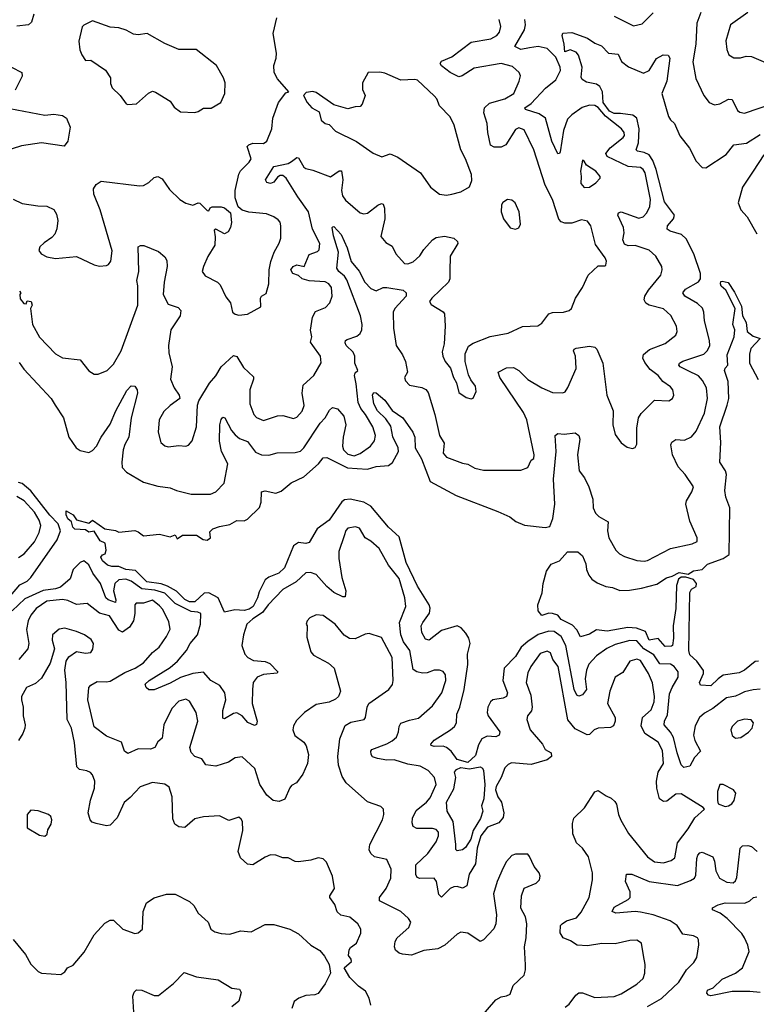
# Model space of a CAD drawing. Extents: x 2143765 to 2212931, y 878955 to 1017455.
# Tile 82 of 256: x 2152952 to 2157132, y 941439 to 947024. Entities that reach past the tile are written whole.
import ezdxf

# ---------------------------------------------------------------- set-up
doc = ezdxf.new("R2010")
doc.units = 0

msp = doc.modelspace()

# ---------------------------------------------------------------- linework, layer by layer
at = {"layer": '0CON20XD'}
for points in [[(2153031.2, 947055), (2153019.1, 947010.9), (2153002.5, 946995), (2152935, 946987.9)], [(2156325, 947044.2), (2156435, 946990), (2156485, 947000), (2156546.2, 947063.8)], [(2156817.1, 947065), (2156794.7, 947005), (2156788.4, 946885), (2156771.8, 946785), (2156789.6, 946689.6), (2156834.2, 946595), (2156865, 946554.2), (2156895, 946540.8), (2156925, 946546.7), (2156975, 946572.5), (2156995, 946570.6), (2157025, 946509.2), (2157038.8, 946498.8), (2157065, 946493.6), (2157315, 946578.2)], [(2157084.6, 947065.4), (2156985.7, 946995), (2156959.2, 946905), (2156964.5, 946854.5), (2156976, 946825), (2157005, 946806.9), (2157042.7, 946807.3), (2157075, 946816.5), (2157104.5, 946814.5), (2157225, 946764), (2157245, 946766), (2157298, 946792), (2157318.1, 946825), (2157328.5, 946885), (2157314.7, 947015.3), (2157315.5, 947035)], [(2152915, 946006.9), (2152965, 945981.1), (2153055, 945968.2), (2153105, 945965.5), (2153145, 945947.8), (2153161.1, 945921.1), (2153168.5, 945885), (2153163.2, 945836.8), (2153152.1, 945807.9), (2153135, 945788), (2153090.9, 945759.1), (2153066.2, 945735), (2153061.2, 945715), (2153073.3, 945695), (2153105, 945678.6), (2153155, 945670), (2153275, 945680), (2153375, 945632.9), (2153405, 945626), (2153445, 945628.8), (2153456.2, 945635), (2153469.2, 945655), (2153476.6, 945713.4), (2153409.2, 945945), (2153371.9, 946035), (2153370.8, 946065), (2153385, 946088.8), (2153415, 946107.5), (2153632.4, 946082.4), (2153655, 946084.4), (2153685, 946100.8), (2153715, 946129.2), (2153735, 946134.3), (2153760.9, 946120.9), (2153801.7, 946061.7), (2153861.2, 946005), (2153895, 945984), (2153935, 945972), (2153964, 945986), (2153975, 945983.8), (2154015, 945942.5), (2154025, 945940), (2154033.6, 945956.4), (2154045, 945963.3), (2154095, 945962), (2154115, 945956.7), (2154148.3, 945928.3), (2154153.9, 945873.9), (2154148.6, 945845), (2154135, 945820), (2154115, 945810), (2154065, 945836.7), (2154055, 945830), (2154061.7, 945791.7), (2154058.6, 945745), (2154019.3, 945680.7), (2153994.5, 945625), (2153988, 945595), (2154005, 945572), (2154075, 945535.8), (2154090, 945520), (2154121.7, 945451.7), (2154148.5, 945418.5), (2154160, 945365), (2154175, 945354), (2154195, 945348), (2154245, 945354.3), (2154321.2, 945395), (2154318, 945445), (2154324.4, 945455.6), (2154350, 945470), (2154365.7, 945525), (2154368.2, 945605), (2154377.4, 945652.6), (2154395.5, 945704.5), (2154425, 945756.7), (2154434.3, 945785), (2154433.1, 945855), (2154429.4, 945875), (2154419.1, 945889.1), (2154395, 945906.4), (2154353.4, 945923.4), (2154251.5, 945931.5), (2154214.3, 945944.3), (2154191.7, 945961.7), (2154174.5, 946014.5), (2154175.4, 946055), (2154195, 946148), (2154205, 946166.9), (2154254.3, 946215), (2154265.5, 946235), (2154242.9, 946305), (2154252, 946315), (2154275, 946322.9), (2154335, 946322.7), (2154355, 946334.2), (2154383.5, 946405), (2154388.5, 946465), (2154420.8, 946555), (2154461.7, 946608.3), (2154480, 946615), (2154415, 946688.8), (2154396.9, 946725), (2154394.4, 946765), (2154406.9, 946805), (2154408.9, 946835), (2154390, 946945), (2154410.5, 947035)], [(2153945, 946497.5), (2153965, 946504), (2153995, 946522), (2154037.7, 946522.3), (2154093.3, 946555), (2154116.7, 946605), (2154118, 946665), (2154109.2, 946695), (2154068.8, 946765), (2153954.1, 946854.1), (2153855, 946854.2), (2153775, 946888.8), (2153675, 946946.2), (2153625, 946938), (2153597.5, 946942.5), (2153555.4, 946965.4), (2153515, 946978.6), (2153465, 946980.8), (2153365, 947016.7), (2153315, 946993.3), (2153306.1, 946983.9), (2153287.3, 946902.7), (2153293.1, 946853.1), (2153304.3, 946824.3), (2153325, 946792.5), (2153355, 946793.8), (2153438.3, 946738.3), (2153466.7, 946695), (2153467, 946663), (2153477.3, 946637.3), (2153522.5, 946595), (2153557, 946547), (2153565, 946542.5), (2153615, 946546.7), (2153682.9, 946607.1), (2153705, 946618.8), (2153722.3, 946612.3), (2153805, 946561.2), (2153828.8, 946528.8), (2153865, 946500.8), (2153945, 946497.5)], [(2153909.4, 944610.6), (2153930, 944635), (2153954.4, 944715), (2153961.7, 944838.3), (2153968.7, 944861.3), (2154028.5, 944961.5), (2154065.4, 945004.6), (2154094.4, 945055), (2154165, 945118.9), (2154185, 945114.4), (2154221.3, 945051.3), (2154278.4, 944998.4), (2154279.2, 944985), (2154257.9, 944925), (2154257.3, 944845), (2154281.1, 944785), (2154295, 944767.5), (2154335, 944750.6), (2154415, 944777.5), (2154445, 944779.4), (2154505, 944761.8), (2154525, 944770), (2154555, 944802.9), (2154566.1, 944835), (2154555.5, 944905), (2154559.8, 944950.2), (2154621.1, 945005), (2154663.2, 945076.8), (2154659.4, 945115), (2154615.3, 945175.3), (2154603.1, 945195), (2154608.9, 945225), (2154602.2, 945262.2), (2154613.8, 945336.2), (2154630.9, 945369.1), (2154687.8, 945392.3), (2154711.5, 945418.5), (2154724.3, 945455), (2154721.6, 945505), (2154705.8, 945525.8), (2154685, 945536.5), (2154595, 945541.9), (2154555, 945554.7), (2154533.2, 945573.2), (2154501.9, 945585), (2154490.4, 945605), (2154504.4, 945625), (2154525, 945632.9), (2154565.7, 945624.3), (2154595, 945692), (2154641.3, 945708.7), (2154651.7, 945718.3), (2154656, 945755), (2154612.9, 945835), (2154591.1, 945935), (2154529.7, 946019.7), (2154464.7, 946125), (2154445, 946140), (2154430.1, 946139.9), (2154415, 946130.4), (2154395, 946102.6), (2154375, 946095.8), (2154355, 946100.7), (2154347.1, 946115), (2154395, 946192.1), (2154475, 946208.9), (2154495, 946220.6), (2154525, 946241.9), (2154535, 946240.8), (2154565, 946187.5), (2154575, 946180), (2154615, 946170.9), (2154715, 946133.3), (2154765, 946166.9), (2154777.5, 946167.5), (2154786.4, 946115), (2154777.3, 946055), (2154784.5, 946025), (2154800.8, 946000.8), (2154885, 945928.6), (2154905, 945921.9), (2154925, 945926.9), (2154985, 945972.9), (2155005, 945981.2), (2155015, 945977.5), (2155022.5, 945955), (2155024.6, 945895), (2155002, 945795), (2155029.7, 945759.7), (2155065, 945740), (2155086, 945695), (2155135, 945640.6), (2155155, 945638.5), (2155185, 945650.6), (2155222.9, 945685), (2155245, 945720), (2155294.2, 945775), (2155315, 945788.6), (2155363.4, 945796.6), (2155416.2, 945785), (2155435.8, 945765.8), (2155438, 945755), (2155395, 945683.3), (2155392.1, 945597.9), (2155393.9, 945555), (2155385.4, 945535), (2155290, 945445), (2155277.1, 945425), (2155288, 945408), (2155356.1, 945366.1), (2155363.1, 945355), (2155365.6, 945285), (2155360, 945185), (2155349.5, 945140.5), (2155352.5, 945115), (2155366, 945085), (2155397.3, 945047.3), (2155413.1, 944995), (2155430.8, 944965), (2155445, 944910), (2155485, 944881.2), (2155515, 944873.3), (2155525, 944877.5), (2155543.3, 944915), (2155538.8, 944945), (2155511.3, 944981.3), (2155498.9, 945008.9), (2155479.5, 945085), (2155480.8, 945129.2), (2155498.5, 945171.5), (2155525, 945188.9), (2155622.4, 945227.6), (2155725, 945245.5), (2155805, 945283.5), (2155893.2, 945286.8), (2155915, 945302), (2155955, 945355.6), (2155975, 945363.3), (2156037.5, 945365), (2156070, 945375), (2156083.3, 945386.7), (2156105.6, 945445), (2156145.5, 945505), (2156177.5, 945575), (2156235, 945627.5), (2156273, 945627), (2156278.3, 945631.7), (2156281.2, 945655), (2156275, 945672.5), (2156218.9, 945748.9), (2156192.9, 945855), (2156175, 945882), (2156140.3, 945889.7), (2156085, 945870), (2156045, 945870), (2156025, 945877.5), (2156011.8, 945891.8), (2155976.1, 946005), (2155934.7, 946085), (2155870, 946285), (2155815, 946400), (2155785, 946410), (2155765, 946401.4), (2155711.5, 946315), (2155685, 946301.1), (2155645, 946301.8), (2155623, 946313), (2155609.5, 946385), (2155604.4, 946435), (2155586.5, 946495), (2155588.9, 946525), (2155618.8, 946551.2), (2155705.6, 946575.6), (2155756.7, 946605), (2155787.3, 946675), (2155794.2, 946705), (2155785.7, 946725), (2155748.1, 946758.1), (2155685, 946774.7), (2155530.8, 946749.2), (2155463.1, 946705), (2155445, 946699.3), (2155395, 946724.4), (2155345, 946762.2), (2155338.9, 946775), (2155345, 946788.9), (2155405, 946813.1), (2155514.1, 946895.9), (2155626, 946915), (2155660, 946935), (2155675.8, 946954.2), (2155682.1, 946985), (2155673.5, 947025)], [(2156105.7, 945115.7), (2156094.1, 945145), (2156098.1, 945155), (2156109.3, 945160.7), (2156185, 945172.9), (2156215, 945166.9), (2156226.5, 945155), (2156260.4, 945075), (2156283.5, 944895), (2156319.4, 944805), (2156318.6, 944725), (2156331.2, 944671.2), (2156365, 944623.3), (2156399.3, 944599.3), (2156429.3, 944590.7), (2156445, 944597.5), (2156453.8, 944616.2), (2156453.8, 944706.2), (2156464.6, 944765.4), (2156479.6, 944790.4), (2156553.8, 944865), (2156635, 944862.5), (2156656.2, 944875), (2156664, 944895), (2156658.6, 944925), (2156645, 944942), (2156601.5, 944971.5), (2156575, 945005.4), (2156530.3, 945040.3), (2156499.9, 945079.9), (2156488.4, 945105), (2156491.5, 945125), (2156525.9, 945154.1), (2156615, 945186.5), (2156675.4, 945234.6), (2156684, 945255), (2156678.8, 945285), (2156647, 945347), (2156605, 945384.5), (2156525, 945405.4), (2156505, 945416.9), (2156495.5, 945435), (2156500, 945455), (2156520.6, 945489.4), (2156590.6, 945575), (2156598.9, 945605), (2156596.7, 945625), (2156562.9, 945682.9), (2156525, 945716.2), (2156445, 945743.1), (2156405, 945741.9), (2156385, 945750.5), (2156375.5, 945775), (2156382, 945815), (2156379, 945845), (2156345.6, 945915), (2156351.1, 945928.9), (2156365, 945933.3), (2156465, 945898), (2156489.4, 945905), (2156511.3, 945928.7), (2156528.8, 945965), (2156531.4, 946005), (2156501.2, 946155), (2156490.4, 946175), (2156475, 946185.9), (2156405, 946191.4), (2156285, 946248.7), (2156277.9, 946265), (2156302, 946298), (2156377.5, 946355), (2156383.7, 946366.3), (2156381.8, 946385), (2156366.9, 946405), (2156277.2, 946477.2), (2156235, 946525.6), (2156215, 946537.1), (2156185, 946540), (2156144, 946526), (2156085, 946485.3), (2156060.6, 946459.4), (2156038.6, 946395), (2156018.5, 946275), (2156015, 946266), (2156005, 946264), (2155972.2, 946335), (2155935.2, 946465.2), (2155900.5, 946490.5), (2155822.9, 946515), (2155819.4, 946525), (2155855, 946549.2), (2155935.2, 946634.8), (2155995, 946683.8), (2156020.8, 946735), (2156018.8, 946755), (2155995, 946812), (2155945, 946860), (2155895, 946872), (2155845.8, 946864.2), (2155795, 946854.3), (2155762.7, 946872.7), (2155816.6, 946966.6), (2155822.3, 946995), (2155818.5, 947025)], [(2157155, 943227.1), (2157115, 943222.1), (2157065, 943210.8), (2157038, 943198), (2157015, 943187.2), (2156962.8, 943177.2), (2156885, 943116.7), (2156838.8, 943091.2), (2156810.5, 943065), (2156785, 943018), (2156776.8, 942965), (2156784.1, 942935), (2156815.5, 942875), (2156782, 942838), (2156755, 942790.5), (2156721.7, 942781.7), (2156706.7, 942796.7), (2156682.6, 942865), (2156662, 942952), (2156645, 942982.1), (2156608.8, 943025), (2156610.8, 943045), (2156628.4, 943081.6), (2156640.1, 943199.9), (2156654.1, 943235.9), (2156689.1, 943295), (2156688.9, 943325), (2156665.6, 943355), (2156645, 943368.8), (2156585, 943370.6), (2156550.5, 943420.5), (2156494.3, 943455), (2156455, 943500), (2156415, 943503.4), (2156330.7, 943479.3), (2156283.5, 943456.5), (2156225.3, 943414.7), (2156182.2, 943367.8), (2156168.1, 943335), (2156160.3, 943285), (2156168.2, 943225), (2156145, 943193.8), (2156125, 943186.2), (2156113.2, 943193.2), (2156098.4, 943225), (2156051, 943475), (2156024.7, 943525), (2155985, 943553.2), (2155955, 943556), (2155895, 943536.2), (2155835, 943496.6), (2155798.1, 943465), (2155765, 943412.3), (2155701.3, 943345), (2155694.7, 943275), (2155720, 943205), (2155714.7, 943185.3), (2155695, 943175.8), (2155636.9, 943165), (2155624.6, 943155), (2155608.6, 943125), (2155604.3, 943095), (2155609.7, 943075), (2155677.1, 942985), (2155672.9, 942965), (2155655, 942956.9), (2155605, 942959.7), (2155575, 942945.4), (2155555, 942911.5), (2155539.2, 942850.8), (2155495, 942811), (2155435, 942827.3), (2155400.5, 942875), (2155375, 942895.5), (2155355, 942902.7), (2155305, 942902.1), (2155287.7, 942907.7), (2155285.8, 942915), (2155305, 942937.5), (2155396.7, 942995), (2155419.5, 943015), (2155431.2, 943035), (2155433.2, 943085), (2155449.1, 943125), (2155474, 943225), (2155496.1, 943366.1), (2155492.9, 943425), (2155508, 943485), (2155501.1, 943515), (2155484.5, 943545), (2155457.8, 943575), (2155435, 943585.4), (2155345, 943558.7), (2155275, 943504.4), (2155255, 943510.6), (2155235, 943548), (2155231.2, 943585), (2155238.9, 943605), (2155277.5, 943657.5), (2155282.1, 943685), (2155274.8, 943705), (2155210.1, 943810.1), (2155145.4, 943945), (2155105, 944091.4), (2155045.3, 944145.3), (2154945.4, 944265.4), (2154905, 944286.5), (2154826.8, 944303.3), (2154795, 944300.2), (2154780.2, 944289.8), (2154709.1, 944185), (2154640.3, 944135), (2154595, 944057.5), (2154575, 944052.9), (2154535, 944058), (2154505, 944038.9), (2154453.9, 943915), (2154422.9, 943885), (2154365, 943861.9), (2154345, 943845.9), (2154311.2, 943778.8), (2154301.7, 943745), (2154276.5, 943695), (2154255, 943681.1), (2154225, 943672.6), (2154173.5, 943676.5), (2154115, 943663.3), (2154077.9, 943745), (2154025, 943772.1), (2153999.4, 943770.6), (2153945, 943722.5), (2153915, 943722.2), (2153890, 943735), (2153841.7, 943781.7), (2153790.1, 943810.1), (2153755, 943823.3), (2153672.5, 943835), (2153610, 943900), (2153553.3, 943905), (2153515, 943922.9), (2153475, 943922.5), (2153449.3, 943929.3), (2153422.5, 943955), (2153412.5, 943975), (2153421.7, 943988.3), (2153437.5, 943995), (2153442.5, 944015), (2153437.5, 944055), (2153407.7, 944067.7), (2153375, 944122.5), (2153345, 944116.5), (2153325, 944131.2), (2153265, 944134.5), (2153253.2, 944145), (2153245.8, 944175), (2153225, 944193.2), (2153216.4, 944215), (2153215, 944237.5), (2153255.3, 944215.3), (2153275, 944186.7), (2153345, 944168.6), (2153364.2, 944185.8), (2153371.2, 944181.2), (2153435, 944136.5), (2153495, 944126.9), (2153515, 944117.5), (2153605, 944125.8), (2153625, 944119.2), (2153655, 944095.8), (2153745, 944106.2), (2153805, 944090), (2153835, 944102.5), (2153845, 944080), (2153875, 944100), (2153955, 944100), (2153993.8, 944075), (2154015, 944072.1), (2154035.6, 944085), (2154030.7, 944119.3), (2154047.5, 944135), (2154085, 944148.8), (2154145, 944160), (2154185, 944184), (2154225, 944181.4), (2154245, 944190.8), (2154313.1, 944256.9), (2154322.1, 944287.9), (2154325, 944346), (2154345, 944351.5), (2154405, 944337.5), (2154435, 944350.5), (2154492.6, 944397.4), (2154565, 944430.3), (2154647.3, 944505), (2154675, 944538.6), (2154695, 944541.1), (2154811.3, 944481.3), (2154867.3, 944477.3), (2154925, 944474.8), (2154975, 944489.4), (2155045.2, 944494.8), (2155067.5, 944512.5), (2155101.5, 944575), (2155099.4, 944595), (2155068.6, 944658.6), (2155058.4, 944718.4), (2155030.5, 944760.5), (2154983.4, 944805), (2154961.4, 944845), (2154955, 944896.7), (2154961.5, 944908.5), (2154975, 944908), (2155024.7, 944865), (2155065, 944807.3), (2155125.5, 944765.5), (2155182.4, 944685), (2155194.8, 944655), (2155196.7, 944595), (2155232.9, 944532.9), (2155281.5, 944405), (2155428, 944325), (2155665, 944234.2), (2155733.7, 944203.7), (2155767.8, 944177.8), (2155817.4, 944157.4), (2155933.8, 944143.8), (2155960, 944150), (2155978.4, 944195), (2155989.2, 944275), (2155981.9, 944418.1), (2155995.9, 944575), (2155990, 944665), (2156005, 944676.7), (2156042.1, 944672.1), (2156105, 944680.6), (2156124.2, 944665), (2156131.5, 944645), (2156116.9, 944555), (2156127.3, 944465), (2156157.3, 944425), (2156181.5, 944375), (2156204.4, 944305), (2156206.5, 944255), (2156219.4, 944225), (2156238, 944205), (2156292, 944175), (2156286.9, 944125), (2156294.6, 944084.6), (2156334.2, 944014.2), (2156355, 943994.5), (2156385, 943979.5), (2156455, 943956), (2156495, 943953.1), (2156515, 943956.7), (2156645, 944024.6), (2156768.4, 944051.6), (2156797.5, 944065), (2156797.1, 944085), (2156755, 944180), (2156732.5, 944275), (2156735.6, 944295), (2156765.8, 944345), (2156776, 944375), (2156728.6, 944445), (2156688.5, 944488.5), (2156656.1, 944555), (2156647.5, 944612.5), (2156653.2, 944626.8), (2156675, 944642.9), (2156725, 944638.9), (2156765, 944658.6), (2156790.5, 944689.5), (2156838.2, 944791.8), (2156856, 944875), (2156850.4, 944935), (2156827.5, 944977.5), (2156804.5, 945004.5), (2156745, 945031.7), (2156700.5, 945055), (2156693.3, 945065), (2156696.5, 945075), (2156715, 945087.6), (2156833.7, 945126.3), (2156855, 945146.7), (2156868.1, 945175), (2156867.6, 945205), (2156838.7, 945315), (2156835.4, 945365), (2156827.5, 945387.5), (2156798.9, 945415), (2156726.5, 945455), (2156714.4, 945475), (2156730.6, 945495), (2156803.7, 945536.3), (2156815.4, 945555), (2156816.5, 945585), (2156777.3, 945695), (2156735, 945781.9), (2156707.5, 945805), (2156643.6, 945823.6), (2156626.7, 945835), (2156628.7, 945855), (2156662.9, 945895), (2156667.9, 945915), (2156611.4, 945991.4), (2156564.3, 946175), (2156545.5, 946225.5), (2156525, 946257.6), (2156495, 946271.6), (2156457.9, 946277.9), (2156449.6, 946285), (2156462.8, 946325), (2156467.2, 946405), (2156455.2, 946465.2), (2156432.1, 946482.1), (2156362.5, 946492.5), (2156325, 946491.2), (2156298.9, 946505), (2156263.8, 946555), (2156259.6, 946615), (2156244.8, 946644.8), (2156225, 946658.8), (2156168.8, 946668.8), (2156143.9, 946683.9), (2156138.8, 946698.8), (2156144.6, 946755), (2156123.2, 946823.2), (2156110, 946840), (2156075, 946853.3), (2156045, 946842.5), (2156042.5, 946885), (2156030, 946935), (2156035, 946947.5), (2156085, 946951.2), (2156175, 946919.2), (2156215, 946891.2), (2156253.8, 946875), (2156293.8, 946833.8), (2156348.2, 946828.2), (2156366.5, 946786.5), (2156406.8, 946756.8), (2156491.7, 946721.7), (2156525, 946735.7), (2156566.8, 946803.2), (2156604.1, 946824.1), (2156633, 946823), (2156641.3, 946805), (2156625.4, 946675), (2156596.7, 946605), (2156634.7, 946474.7), (2156645, 946455.8), (2156667.5, 946435), (2156698.8, 946365), (2156754.1, 946295), (2156791.1, 946221.1), (2156825, 946186), (2156845, 946182.9), (2156960.7, 946259.3), (2157005.4, 946314.6), (2157076, 946324), (2157155, 946373.5)], [(2152905, 946755.5), (2152963.3, 946725), (2152966.3, 946703.7), (2152925.8, 946625)], [(2155375, 946029.2), (2155405, 946034), (2155455, 946048), (2155503.9, 946076.1), (2155518.3, 946111.7), (2155516, 946145), (2155481.9, 946235), (2155455.6, 946285), (2155417.1, 946425), (2155395, 946472.5), (2155334.3, 946535), (2155318.5, 946575), (2155305, 946591.4), (2155210.3, 946680.3), (2155194.3, 946685.7), (2155115, 946681.4), (2155025, 946720), (2154995, 946725.6), (2154930, 946725), (2154896.7, 946665), (2154898.3, 946628.3), (2154912.5, 946595), (2154895.9, 946544.1), (2154885, 946531.2), (2154855, 946530), (2154815, 946518), (2154735, 946542), (2154635, 946611.2), (2154615, 946616.7), (2154578.3, 946611.7), (2154562.5, 946595), (2154582.5, 946555), (2154610, 946525), (2154652.3, 946502.3), (2154662.5, 946455), (2154685, 946436), (2154708.8, 946428.8), (2154745, 946392), (2154863.7, 946333.7), (2154957, 946267), (2155006.4, 946246.4), (2155055, 946262.5), (2155097.5, 946245), (2155226.2, 946156.2), (2155283.8, 946075), (2155335, 946033.8), (2155375, 946029.2)], [(2152895, 946521.2), (2153095, 946482.5), (2153145, 946488.1), (2153195, 946480), (2153218, 946465), (2153237.5, 946415), (2153225.7, 946334.3), (2153205, 946306.2), (2153075, 946324.8), (2152961.6, 946308.4), (2152855.6, 946275)], [(2156155, 946072), (2156185, 946074.2), (2156222.1, 946097.9), (2156246.2, 946125), (2156246.2, 946135), (2156220.8, 946165), (2156168.3, 946198.3), (2156155, 946222.5), (2156145, 946227.5), (2156134.4, 946165), (2156139.2, 946135), (2156135.8, 946095), (2156155, 946072)], [(2157175, 946257.1), (2157114.6, 946165), (2157054.6, 946075), (2157028.6, 945985), (2157044.4, 945945), (2157080.8, 945905), (2157135, 945810)], [(2155765, 945836.2), (2155785, 945843.3), (2155793.8, 945865), (2155786.2, 945935), (2155763.3, 945985), (2155745, 946000), (2155720, 946005), (2155693.6, 945986.4), (2155687, 945973), (2155683.8, 945935), (2155696.7, 945895), (2155735, 945843.3), (2155765, 945836.2)], [(2152948.8, 945078.8), (2152975, 945042.5), (2153130.8, 944875), (2153152.5, 944837.5), (2153200, 944765), (2153231.4, 944655), (2153272.5, 944595), (2153295, 944580.8), (2153345, 944568.6), (2153365, 944580), (2153387.3, 944605), (2153413.4, 944656.6), (2153465, 944729.4), (2153496.7, 944805), (2153559.2, 944920.8), (2153585, 944947.8), (2153605, 944945.8), (2153619.2, 944925), (2153619.7, 944905), (2153584.8, 944765.2), (2153571.7, 944655), (2153548.8, 944615), (2153539.7, 944585), (2153531.2, 944515), (2153533.6, 944483.6), (2153557.9, 944457.9), (2153655, 944400), (2153735, 944377.9), (2153805, 944368.9), (2153842.7, 944352.7), (2153925, 944333.1), (2154035, 944333.2), (2154065, 944345.6), (2154112.9, 944395), (2154133.1, 944505), (2154097.2, 944575), (2154086, 944634), (2154088, 944725), (2154095, 944756.7), (2154105, 944770), (2154115.4, 944765.4), (2154154.4, 944694.4), (2154175, 944668.8), (2154198.9, 944648.9), (2154245, 944631.5), (2154290.8, 944570.8), (2154325, 944555.6), (2154365, 944554.4), (2154413.8, 944566.2), (2154515, 944568.2), (2154545, 944577.3), (2154563.5, 944595), (2154657.3, 944735), (2154685.5, 944765), (2154710.5, 944809.5), (2154726.5, 944823.5), (2154756, 944816), (2154791.8, 944775), (2154802.7, 944725), (2154788, 944655), (2154784.7, 944605), (2154789.3, 944585), (2154815, 944559.2), (2154850.5, 944549.5), (2154885, 944562.5), (2154943.1, 944605), (2154965, 944634.2), (2154970.9, 944665), (2154956.2, 944715), (2154915.3, 944785), (2154887.9, 944817.9), (2154872.6, 944852.6), (2154862.3, 944957.7), (2154851.5, 945005), (2154855, 945020), (2154870, 945035), (2154853.3, 945075), (2154853.1, 945115), (2154845, 945137.3), (2154805.4, 945175), (2154798.1, 945191.9), (2154801.4, 945205), (2154809.7, 945210.3), (2154865, 945229.6), (2154885, 945243.6), (2154893.5, 945265), (2154895.2, 945295), (2154885.5, 945345), (2154808.4, 945548.4), (2154795, 945569.6), (2154762.8, 945595), (2154750.8, 945615), (2154762.1, 945705), (2154732.8, 945797.2), (2154724.5, 945845), (2154728.3, 945848.3), (2154735, 945851.2), (2154776.6, 945805), (2154810.8, 945730.8), (2154833.3, 945653.3), (2154878, 945598), (2154910.8, 945535), (2154945, 945498.5), (2154975, 945486.2), (2155015, 945504.5), (2155035, 945505.4), (2155128.9, 945488.9), (2155145.3, 945475.3), (2155145.4, 945455), (2155080, 945385), (2155071.6, 945365), (2155072.4, 945275), (2155087.5, 945175), (2155123.7, 945123.7), (2155140.5, 945085), (2155153.1, 945025), (2155136, 944995), (2155141.2, 944975), (2155165, 944950.3), (2155235, 944938.5), (2155256.5, 944926.5), (2155269.2, 944909.2), (2155308.5, 944785), (2155333.9, 944665), (2155361.5, 944621.5), (2155355.8, 944565), (2155373.4, 944543.4), (2155465, 944507.5), (2155495, 944503.3), (2155535, 944480), (2155585, 944469.4), (2155795, 944469.2), (2155835.6, 944484.4), (2155854.2, 944525.8), (2155870, 944535), (2155872, 944555), (2155829.2, 944755), (2155810.4, 944795), (2155677.1, 944995), (2155666.7, 945025), (2155715, 945048.9), (2155755, 945051.5), (2155785, 945033.3), (2155835, 944982.9), (2155914.3, 944935), (2155975, 944910), (2156035, 944906.9), (2156046.9, 944913.1), (2156062.7, 944937.3), (2156110, 945045), (2156105.7, 945115.7)], [(2152950, 945485), (2152957.5, 945475), (2152952.5, 945465), (2152955, 945440), (2152975, 945413.3), (2152988.3, 945411.7), (2152995, 945430), (2153017.5, 945425), (2153022.5, 945405), (2153012.5, 945385), (2153023.6, 945295), (2153064, 945224), (2153155, 945128.1), (2153195, 945106.7), (2153294.4, 945094.4), (2153345, 945032), (2153375, 945014.2), (2153396.8, 945013.2), (2153449.2, 945035), (2153485, 945070.6), (2153528.2, 945145), (2153622.9, 945405), (2153622.1, 945515), (2153617.3, 945545), (2153627.6, 945595), (2153624.1, 945735.9), (2153636.7, 945743.3), (2153656.2, 945743.8), (2153739.1, 945709.1), (2153775, 945678.8), (2153787.4, 945657.4), (2153789.5, 945625), (2153771.3, 945535), (2153765.3, 945465), (2153795, 945410.5), (2153850.6, 945390.6), (2153867.1, 945375), (2153862.2, 945345), (2153808.9, 945265), (2153795.5, 945175), (2153797.8, 945135), (2153817.8, 945055), (2153806.9, 944985), (2153828.1, 944935), (2153856.2, 944895), (2153860, 944875), (2153805, 944836.2), (2153769.1, 944800.9), (2153742.5, 944755), (2153737.5, 944685), (2153752, 944625), (2153775, 944606.2), (2153795, 944602), (2153855, 944609.2), (2153895, 944604.2), (2153909.4, 944610.6)], [(2157145, 943386), (2157125, 943384.1), (2157065.5, 943335), (2157035, 943318.6), (2156945, 943305.2), (2156915, 943284.7), (2156875, 943244.4), (2156815, 943250), (2156809.5, 943265), (2156832.2, 943315), (2156832.6, 943332.6), (2156794.7, 943385), (2156755, 943420.8), (2156748.7, 943445), (2156755.3, 943775), (2156765, 943793.8), (2156791.2, 943808.8), (2156793.5, 943825), (2156775, 943848.7), (2156731.8, 943861.7), (2156705, 943861.5), (2156690.1, 943849.9), (2156679, 943815), (2156676.5, 943683.5), (2156660.4, 943585), (2156663.3, 943515), (2156656.9, 943475), (2156650.5, 943469.5), (2156615, 943469.2), (2156575, 943512.9), (2156524.7, 943504.7), (2156503, 943553), (2156453, 943573), (2156404.1, 943575.9), (2156285, 943555.8), (2156225, 943562.9), (2156185, 943538), (2156135, 943523.8), (2156113.6, 943563.6), (2156090, 943590), (2156025, 943622), (2156006.1, 943646.1), (2155976.4, 943656.4), (2155955, 943656.7), (2155915, 943644), (2155895, 943670), (2155892.5, 943705), (2155917, 943773), (2155923.6, 943826.4), (2155942.5, 943895), (2155967.5, 943935), (2156016, 943954), (2156061.2, 944005), (2156120, 944005), (2156145, 943982.5), (2156165, 943937.5), (2156168, 943905), (2156182.5, 943872.5), (2156199.5, 943849.5), (2156229.4, 943829.4), (2156278.2, 943808.2), (2156316.1, 943803.9), (2156357, 943787), (2156412.7, 943787.3), (2156481.1, 943798.9), (2156567.7, 943822.3), (2156622.7, 943857.3), (2156655, 943866.9), (2156695, 943888.9), (2156745, 943878.9), (2156775, 943897.6), (2156825.3, 943904.7), (2156855, 943936.2), (2156945, 943967.8), (2156978.9, 943991.1), (2156981.2, 944255), (2156959.4, 944315), (2156954.3, 944354.3), (2156964.1, 944445), (2156958.4, 944465), (2156925.6, 944515), (2156930.3, 944625), (2156926.2, 944715), (2156967.7, 944837.7), (2156975.5, 944875), (2156972.3, 944972.3), (2156952.5, 945035), (2156955, 945046.7), (2156971.2, 945065), (2156967.3, 945122.7), (2157006.2, 945225), (2157010, 945265), (2157000, 945295), (2157011.5, 945385), (2156959.9, 945489.9), (2156932.9, 945512.9), (2156928.5, 945525), (2156931.8, 945538.2), (2156938.7, 945541.3), (2156972.5, 945532.5), (2157009.3, 945479.3), (2157048.3, 945398.3), (2157053.1, 945345), (2157075.7, 945305.7), (2157080, 945255), (2157115, 945229.2), (2157153.3, 945215), (2157101.1, 945158.9), (2157093.4, 945126.6), (2157093.1, 945075), (2157143.1, 944983.1)], [(2152900, 943755), (2152951.9, 943818.1), (2152995, 943838.9), (2153015, 943859.6), (2153165, 944073.1), (2153182.5, 944125), (2153169.6, 944165), (2153123.5, 944213.5), (2153015, 944351.6), (2152965, 944392.4), (2152945, 944399.3)], [(2152945, 943973.5), (2152976.9, 943995), (2153035, 944061.9), (2153063.2, 944115), (2153071.6, 944155), (2153062.1, 944185), (2153035, 944230), (2152977.2, 944295), (2152935, 944319.7)], [(2156552.9, 943155), (2156554.7, 943185), (2156542.8, 943262.8), (2156521.2, 943315), (2156475, 943388.6), (2156455, 943396.5), (2156415, 943385.6), (2156375, 943320.6), (2156331.1, 943295), (2156301.8, 943215), (2156288, 943145), (2156330.5, 943065), (2156331.2, 943045), (2156321.7, 943018.3), (2156305, 943008.2), (2156234, 943005), (2156212.2, 942995), (2156185, 942968.6), (2156172.7, 942967.3), (2156105, 943001.4), (2156063.1, 943053.1), (2156008, 943355), (2155976.7, 943395), (2155965, 943432.9), (2155945, 943441.5), (2155905, 943427.9), (2155852.2, 943355), (2155835, 943320), (2155826, 943265), (2155851.8, 943191.8), (2155861.1, 943125), (2155856.7, 943103.3), (2155833.3, 943075), (2155829.5, 943055), (2155848.9, 942995), (2155918.6, 942915), (2155933.1, 942885), (2155968.8, 942865), (2155969.2, 942845), (2155945, 942825.4), (2155855, 942800), (2155742.2, 942807.8), (2155725, 942800), (2155705, 942780), (2155684.5, 942725), (2155656.7, 942675), (2155652.7, 942655), (2155665, 942616.2), (2155685.5, 942585), (2155699.4, 942525), (2155695, 942498.8), (2155671.1, 942468.9), (2155606.9, 942443.1), (2155568.2, 942395), (2155548.6, 942325), (2155538.5, 942235), (2155502.4, 942177.6), (2155489, 942111), (2155465, 942097.1), (2155435, 942106.2), (2155415, 942105.4), (2155394.5, 942095), (2155345, 942047.1), (2155330.9, 942060.9), (2155318.2, 942135), (2155305, 942154.4), (2155222.4, 942152.4), (2155208.2, 942158.2), (2155200, 942175), (2155200, 942230), (2155268, 942295), (2155315, 942360), (2155328.9, 942395), (2155329.2, 942415), (2155315, 942430), (2155295, 942435.6), (2155205.8, 942435.8), (2155185, 942446.7), (2155178.3, 942468.3), (2155180.9, 942495), (2155201.8, 942538.2), (2155260.5, 942585), (2155280.6, 942609.4), (2155315.6, 942685), (2155305.4, 942725.4), (2155270, 942765), (2155225, 942788.7), (2155155, 942801.4), (2155076.7, 942825), (2155035, 942822.8), (2154982.7, 942832.7), (2154955, 942843.1), (2154946.9, 942855), (2154944.2, 942875), (2154951.2, 942885), (2155035, 942915.4), (2155065, 942932.7), (2155090.4, 942955), (2155101.8, 942985), (2155104.6, 943015.4), (2155115, 943033.1), (2155165, 943051.5), (2155215, 943061.5), (2155295, 943131.1), (2155347.5, 943205), (2155369.6, 943275), (2155367.5, 943307.5), (2155355, 943326.2), (2155334.3, 943334.3), (2155305, 943333.5), (2155265, 943319.3), (2155237.7, 943317.7), (2155205, 943324), (2155185, 943337.1), (2155165.9, 943445), (2155129.7, 943495), (2155114.6, 943535), (2155107.3, 943605), (2155143.2, 943695), (2155136.8, 943745), (2155105, 943854), (2155045, 943929.5), (2154991.8, 944025), (2154945, 944065.6), (2154912, 944085), (2154880.3, 944140.3), (2154856.9, 944146.9), (2154815, 944140.6), (2154803.6, 944126.4), (2154794.2, 944095.8), (2154763.1, 944006.9), (2154762.9, 943967.1), (2154780.6, 943860.6), (2154802.5, 943785), (2154799.5, 943750.5), (2154785, 943750), (2154735, 943774.5), (2154695, 943809.6), (2154635, 943876.7), (2154602.2, 943887.8), (2154575, 943886.4), (2154521.5, 943835), (2154445, 943790.9), (2154362.9, 943705), (2154329.1, 943660.9), (2154274.1, 943625), (2154241.8, 943595), (2154222.1, 943535), (2154212.9, 943475), (2154228.9, 943425), (2154246.5, 943406.5), (2154278.6, 943388.6), (2154345, 943382.7), (2154371.9, 943371.9), (2154416.2, 943325), (2154413, 943317), (2154335, 943309.7), (2154299.4, 943295), (2154277.1, 943265), (2154273.1, 943225), (2154270.7, 943145), (2154299.1, 943045), (2154295, 943026.7), (2154285, 943020.8), (2154247, 943037), (2154213.6, 943075), (2154185, 943091.3), (2154165, 943089.3), (2154115, 943058.9), (2154105, 943061.2), (2154104.7, 943104.7), (2154121.6, 943165), (2154116.9, 943205), (2154087.3, 943247.3), (2154036.7, 943275), (2153995, 943322.1), (2153935, 943315.2), (2153865, 943293.3), (2153805, 943260), (2153715, 943221.8), (2153685, 943222.5), (2153670, 943235), (2153663.8, 943255), (2153685.8, 943275), (2153805, 943349.1), (2153848.1, 943385), (2153899.2, 943445), (2153920, 943485), (2153960.3, 943535), (2153977.9, 943595), (2153979.4, 943655), (2153963.6, 943663.6), (2153925, 943667.8), (2153835, 943711.8), (2153775, 943771.1), (2153718.3, 943788.3), (2153644.8, 943794.8), (2153585, 943840), (2153555, 943849.6), (2153515, 943847.4), (2153491, 943825), (2153484.2, 943785), (2153496.9, 943733.1), (2153495, 943717.5), (2153453.6, 943733.6), (2153439.8, 943745), (2153410.6, 943825), (2153367, 943885), (2153345, 943931.8), (2153315, 943953.8), (2153295, 943945.4), (2153255.5, 943905), (2153237.5, 943852.5), (2153184.3, 943805.7), (2153155.3, 943794.7), (2153085, 943786.3), (2152980.8, 943739.2), (2152909, 943671)], [(2155125, 941723.3), (2155105, 941728.6), (2155085, 941746.2), (2155078.1, 941765), (2155082.5, 941795), (2155094.4, 941815), (2155160, 941875), (2155171.4, 941905), (2155158.6, 941925), (2155115.3, 941965.3), (2154993.5, 942025), (2154993.6, 942045), (2155030.9, 942095), (2155058.4, 942155), (2155060, 942205), (2155035, 942260), (2154965.4, 942275.4), (2154944.4, 942295), (2154935.4, 942315.4), (2154939.2, 942345), (2155011.5, 942485), (2155017.8, 942515), (2155016, 942545), (2155001.7, 942561.7), (2154925, 942588.1), (2154804.6, 942694.6), (2154781.3, 942731.3), (2154761.6, 942795), (2154757.3, 942845), (2154768.1, 942945), (2154798.9, 943021.1), (2154831.1, 943038.9), (2154906.7, 943055), (2154914.1, 943065.9), (2154922.9, 943125), (2154932.5, 943145), (2155047.5, 943225), (2155067, 943253), (2155072.1, 943275), (2155065, 943406.7), (2155005, 943518.8), (2154935, 943541.9), (2154911.7, 943538.3), (2154855, 943511.5), (2154823.9, 943513.9), (2154793.1, 943533.1), (2154742.5, 943595), (2154675, 943644.2), (2154635, 943648.8), (2154598.3, 943631.7), (2154583.3, 943615), (2154577.5, 943595), (2154582.5, 943585), (2154581.7, 943521.7), (2154605, 943437.5), (2154619.5, 943419.5), (2154705, 943374), (2154736, 943345), (2154772.5, 943215), (2154762, 943185), (2154745, 943170), (2154707.9, 943152.1), (2154635, 943138.9), (2154568, 943095), (2154522.1, 943047.9), (2154505, 943017.5), (2154502.5, 942995), (2154513.3, 942963.3), (2154563.8, 942925), (2154577.5, 942905), (2154590.8, 942855), (2154584.3, 942805.7), (2154558, 942745), (2154523.3, 942695), (2154495, 942680), (2154485, 942667.5), (2154456.8, 942603.2), (2154425, 942588.6), (2154390, 942595), (2154353.8, 942625), (2154314, 942685), (2154285.5, 942775.5), (2154215, 942843.3), (2154175, 942836.2), (2154136.8, 942813.2), (2154065, 942790), (2154007.5, 942797.5), (2153985, 942830.8), (2153945, 942843.8), (2153925, 942866.7), (2153917.1, 942895), (2153961.9, 943045), (2153953.1, 943095), (2153915, 943158), (2153895, 943168.9), (2153855, 943158.6), (2153815, 943117.5), (2153770.4, 943025), (2153760.6, 942949.4), (2153735, 942928), (2153718.1, 942895), (2153695, 942886.7), (2153625, 942888.2), (2153565, 942860.8), (2153547.1, 942875), (2153528.8, 942925), (2153445, 942959.2), (2153375, 943012), (2153339.5, 943165), (2153343.8, 943235), (2153355, 943250), (2153390.7, 943269.3), (2153445, 943267.5), (2153465, 943272.4), (2153549.1, 943320.9), (2153607.3, 943345), (2153654.4, 943375), (2153706.5, 943435), (2153742.5, 943465), (2153785.7, 943525), (2153805.9, 943565.9), (2153798, 943608), (2153765, 943678.8), (2153745, 943698.6), (2153705, 943730.9), (2153655, 943714), (2153613.3, 943715), (2153605.8, 943705), (2153606.2, 943655), (2153598.2, 943615), (2153575, 943578.7), (2153535, 943550), (2153515, 943561.9), (2153461.5, 943641.5), (2153405, 943658.4), (2153335, 943711.9), (2153275, 943706.9), (2153225, 943728.9), (2153195, 943734.7), (2153105, 943724.7), (2153046.2, 943683.8), (2153015, 943645.5), (2152999.7, 943615), (2152990, 943565), (2153002.9, 943485), (2152997.9, 943455), (2152946.4, 943395)], [(2154944.2, 941434.2), (2154934.3, 941474.3), (2154915, 941513.3), (2154875, 941542), (2154825, 941590), (2154793.3, 941645), (2154835, 941682.5), (2154833.3, 941695), (2154818, 941715), (2154821.7, 941748.3), (2154829.5, 941760.5), (2154864, 941785), (2154888.3, 941841.7), (2154887.1, 941865), (2154870.8, 941895), (2154825, 941934), (2154775, 941944.2), (2154752.7, 941962.7), (2154739.6, 942005), (2154711.4, 942045), (2154712, 942055), (2154738, 942095), (2154726.7, 942165), (2154693.3, 942245), (2154675, 942263.3), (2154645, 942270), (2154605, 942256.7), (2154535, 942246.7), (2154515, 942248.8), (2154475, 942269.2), (2154445, 942270), (2154405, 942284), (2154375, 942285.8), (2154345, 942274.2), (2154275, 942230), (2154245, 942234.2), (2154205, 942268.8), (2154192.2, 942305), (2154217.5, 942425), (2154216.7, 942475), (2154209.3, 942489.3), (2154195, 942500), (2154138.3, 942481.7), (2154085, 942508.1), (2153995, 942502.9), (2153945, 942490), (2153888.6, 942441.4), (2153854.6, 942444.6), (2153831.5, 942461.5), (2153820.2, 942490.2), (2153816.6, 942616.6), (2153800.3, 942670.3), (2153775, 942687.5), (2153705, 942697.5), (2153635, 942672.9), (2153578.9, 942611.1), (2153545, 942582.9), (2153505, 942495.8), (2153465, 942454.2), (2153445, 942451.1), (2153385, 942464.5), (2153362.8, 942472.8), (2153351.1, 942485), (2153340.8, 942525), (2153353.7, 942596.3), (2153376.2, 942665), (2153377.5, 942705), (2153365, 942740), (2153353.5, 942753.5), (2153333.6, 942763.6), (2153291.4, 942771.4), (2153276.5, 942786.5), (2153263.8, 942923.8), (2153246.2, 943005), (2153222.1, 943055), (2153216.4, 943265), (2153207.9, 943335), (2153216.5, 943385), (2153230.2, 943409.8), (2153275, 943439.2), (2153325, 943430.6), (2153355.5, 943434.5), (2153367, 943453), (2153370, 943485), (2153358.3, 943508.3), (2153320, 943535), (2153275, 943554.4), (2153207.7, 943572.3), (2153175, 943566.9), (2153138.6, 943535), (2153136.5, 943505), (2153150, 943455), (2153125.4, 943374.6), (2153075, 943288), (2153040.9, 943259.1), (2152990, 943235), (2152962.9, 943185), (2152961.8, 943165), (2152971.9, 943125), (2152971.5, 943075), (2152983.5, 943025), (2152980.5, 943005), (2152969.5, 942975), (2152944.2, 942935)], [(2156047.2, 941422.8), (2156069.9, 941440.1), (2156108.7, 941491.3), (2156125, 941503.5), (2156145, 941503.1), (2156215, 941476.8), (2156325, 941483.9), (2156365, 941497.3), (2156455, 941553.3), (2156490.8, 941585), (2156500.6, 941615), (2156501.9, 941665), (2156492.5, 941715), (2156480.8, 941785), (2156455, 941802.9), (2156415, 941801.5), (2156331.8, 941781.8), (2156255, 941782.9), (2156175, 941770), (2156115, 941774.2), (2156078.3, 941798.3), (2156035.9, 941815.9), (2156018.8, 941845), (2156022, 941885), (2156030, 941895), (2156055, 941911.5), (2156111.3, 941928.7), (2156139.2, 941960.8), (2156184.4, 942045), (2156203.3, 942145), (2156202.5, 942185), (2156179.1, 942275), (2156145, 942324.3), (2156111.9, 942355), (2156090.8, 942405), (2156090, 942465), (2156097.5, 942495), (2156157, 942553), (2156215, 942643.8), (2156235, 942652), (2156280.7, 942620.7), (2156308.9, 942608.9), (2156329.3, 942589.3), (2156338.1, 942575), (2156349.4, 942515), (2156363.3, 942483.3), (2156407.6, 942407.6), (2156515, 942274.4), (2156555, 942246.5), (2156605, 942240.4), (2156648.8, 942255), (2156670.3, 942269.7), (2156685.4, 942355), (2156746.1, 942433.9), (2156783.9, 942496.1), (2156837.5, 942545), (2156830, 942555), (2156705, 942632.1), (2156675, 942630.4), (2156625, 942590.9), (2156605, 942589.4), (2156583.5, 942605), (2156568.6, 942665), (2156565.9, 942704.1), (2156575.9, 942755), (2156604.7, 942805.3), (2156599, 942879), (2156575.3, 942925), (2156500.5, 942975), (2156478.4, 943018.4), (2156485.8, 943065), (2156535, 943109.5), (2156552.9, 943155)], [(2157015, 942949.2), (2157045, 942952.9), (2157087.8, 942982.2), (2157109.4, 943005), (2157116, 943035), (2157103.3, 943053.3), (2157065, 943056.8), (2157026.2, 943045), (2156995.7, 943015), (2156987.5, 942995), (2156995, 942963.8), (2157015, 942949.2)], [(2155435, 942308.5), (2155426.3, 942316.3), (2155427.9, 942345), (2155411.2, 942475), (2155377.4, 942535), (2155374.4, 942585.6), (2155415, 942661.1), (2155426.8, 942725), (2155420, 942755), (2155429.9, 942770.1), (2155455, 942781.8), (2155505, 942774.9), (2155565, 942785.1), (2155578.3, 942778.3), (2155584.4, 942765), (2155591, 942685), (2155586.1, 942605), (2155573.2, 942565), (2155581.2, 942535), (2155567.5, 942492.5), (2155524.9, 942425.1), (2155512.2, 942375), (2155482.4, 942327.6), (2155465, 942314.9), (2155435, 942308.5)], [(2156955, 942561.2), (2156975, 942563.8), (2156993.9, 942576.1), (2157006.2, 942595), (2157017, 942637), (2157002.5, 942655), (2156945, 942686), (2156925, 942686.2), (2156912.9, 942645), (2156911.2, 942595), (2156916.4, 942576.4), (2156955, 942561.2)], [(2153095, 942393.3), (2153107, 942403), (2153112.3, 942427.7), (2153129.7, 942460.3), (2153134.2, 942485), (2153128, 942505), (2153115, 942516), (2153056.4, 942536.4), (2153015, 942540), (2152993.6, 942516.4), (2152995, 942440), (2153065, 942397.5), (2153095, 942393.3)], [(2156514.3, 941425.7), (2156595, 941472.4), (2156693.1, 941565), (2156736.2, 941633.8), (2156778.6, 941675), (2156795.6, 941705), (2156805.8, 941775.8), (2156804.2, 941804.2), (2156798, 941815), (2156775, 941828.1), (2156715, 941835.7), (2156682.5, 941885), (2156643, 941913), (2156546.7, 941946.7), (2156475, 941961.5), (2156445, 941965.4), (2156335, 941956.2), (2156314, 941965), (2156325, 941990.5), (2156405.9, 942034.1), (2156415.6, 942045), (2156416.1, 942076.1), (2156390, 942135), (2156395, 942177.5), (2156425, 942176.5), (2156525, 942135.2), (2156685, 942111.9), (2156759.6, 942140.4), (2156781.1, 942155), (2156788.5, 942171.5), (2156794.3, 942265), (2156800.8, 942285), (2156811.9, 942298.1), (2156825, 942301.5), (2156885, 942275.8), (2156895, 942250), (2156903.1, 942195), (2156923.8, 942153.8), (2156965, 942130.7), (2157001.5, 942128.5), (2157015, 942140), (2157021.2, 942158.8), (2157040, 942325), (2157053.2, 942336.8), (2157085, 942340), (2157105, 942333.8), (2157136.3, 942306.3)], [(2155488.5, 941271.5), (2155653.8, 941465), (2155685, 941482), (2155715, 941486), (2155735, 941496.7), (2155752, 941545), (2155814, 941605), (2155822.9, 941635), (2155823, 941663), (2155816.9, 941765), (2155826.7, 941815), (2155830.4, 941895), (2155821.8, 941935), (2155796.5, 941985), (2155800.5, 942055), (2155815, 942098), (2155883.3, 942125), (2155901.2, 942145), (2155906, 942165), (2155900, 942185), (2155871.3, 942221.3), (2155845, 942277.5), (2155835, 942290), (2155825, 942291.2), (2155765, 942290), (2155745, 942282), (2155715, 942248.8), (2155695, 942213.3), (2155661.4, 942135), (2155641.4, 942065), (2155657, 941947), (2155654.3, 941895), (2155642.4, 941867.6), (2155585, 941804), (2155565, 941795.8), (2155495, 941841.4), (2155455, 941847.5), (2155435, 941837.5), (2155364.2, 941775), (2155325, 941753.5), (2155245, 941744.5), (2155175, 941718.1), (2155125, 941723.3)], [(2152915.7, 941805.7), (2152985, 941721.2), (2153015, 941666.7), (2153056.7, 941625), (2153075.8, 941615.8), (2153185, 941607.5), (2153207.9, 941622.1), (2153223.3, 941645), (2153255, 941661.2), (2153317.5, 941735), (2153375, 941832), (2153435, 941899.2), (2153465, 941915.8), (2153485, 941916.2), (2153537.5, 941865), (2153605, 941841.2), (2153625, 941843.8), (2153648.8, 941865), (2153652.5, 941965), (2153670.8, 942015), (2153715, 942043.1), (2153785, 942063.1), (2153835, 942063.1), (2153915, 942022.2), (2153939.2, 941999.2), (2153965, 941956), (2154020.8, 941905), (2154035.7, 941865.7), (2154060.2, 941850.2), (2154095, 941840.4), (2154145, 941837.5), (2154205, 941855.8), (2154265, 941850.5), (2154345, 941890.8), (2154395, 941891.4), (2154485, 941864.3), (2154535, 941838.8), (2154604.5, 941774.5), (2154654.4, 941744.4), (2154682.1, 941712.1), (2154707.5, 941665), (2154715.8, 941615), (2154684.6, 941555.4), (2154645, 941500), (2154627.5, 941492.5), (2154575, 941487.8), (2154536.4, 941473.6), (2154508.8, 941455), (2154496, 941415)], [(2157154, 941506), (2157095, 941512.2), (2156995, 941511.9), (2156875, 941487.5), (2156860.8, 941490.8), (2156851.4, 941501.4), (2156855, 941518.1), (2156888.3, 941531.7), (2156938.7, 941581.3), (2157014.3, 941615), (2157054.6, 941645.4), (2157092.1, 941737.9), (2157085, 941773.3), (2157064.4, 941815), (2157051.1, 941841.1), (2156967.8, 941925), (2156926.7, 941956.7), (2156884, 941975), (2156883.1, 941986.9), (2156915, 942003.1), (2156955, 942013.6), (2157067.1, 942012.9), (2157095.7, 942025), (2157115.5, 942044.5), (2157135, 942048.9)], [(2153598.9, 941395), (2153594.3, 941485), (2153601.7, 941508.3), (2153615, 941520), (2153645, 941519.4), (2153715, 941488), (2153740.5, 941489.5), (2153825, 941556.2), (2153885, 941620), (2153955, 941593.8), (2154077.3, 941577.3), (2154155, 941530), (2154198.8, 941525), (2154208.6, 941505), (2154195, 941456), (2154155, 941424)]]:
    msp.add_lwpolyline(points, dxfattribs=at)

doc.saveas('drawing.dxf')
